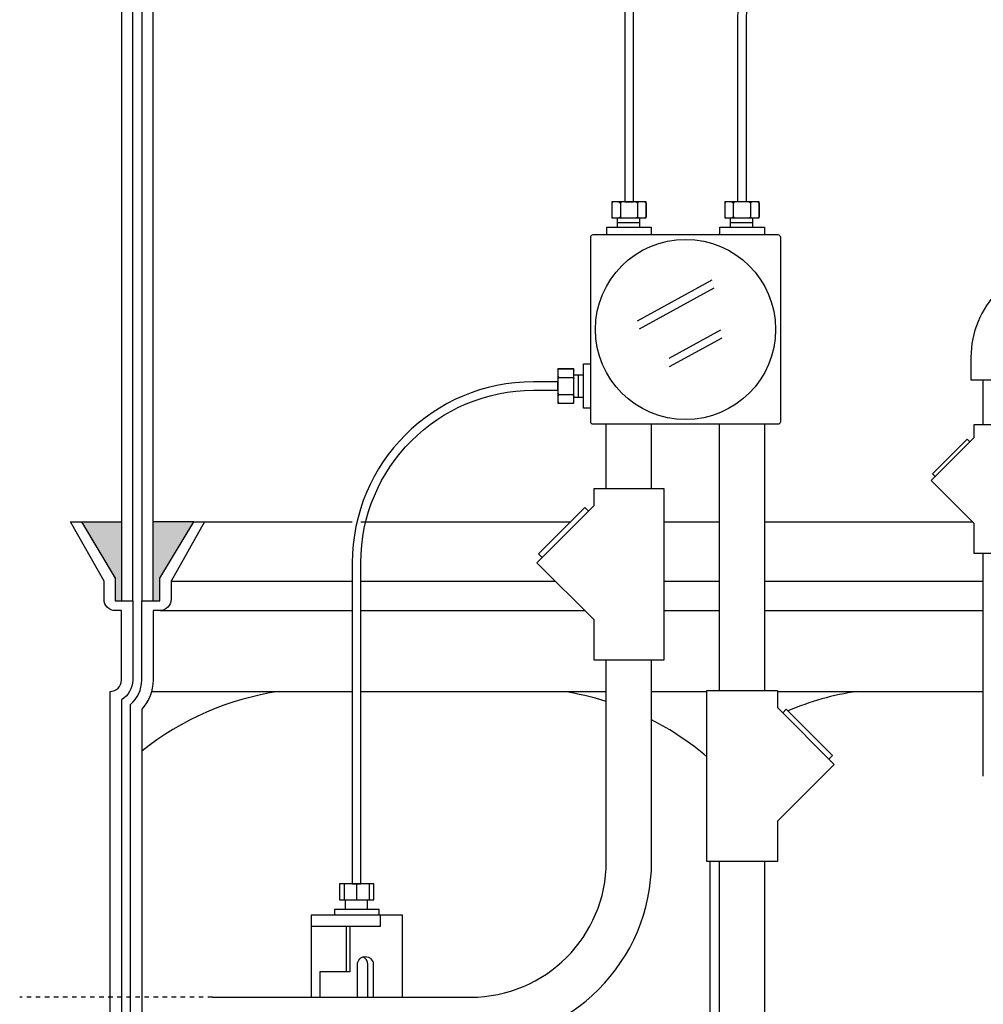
# Model space of a CAD drawing. Extents: x -169 to 2224, y 0 to 2796.
# Tile 53 of 256: x 235 to 256, y 827 to 848. Entities that reach past the tile are written whole.
import ezdxf

# ---------------------------------------------------------------- set-up
doc = ezdxf.new("R2010")
doc.units = 0
doc.header["$MEASUREMENT"] = 0
doc.linetypes.add('HIDDEN5', pattern=[0.05, 0.025, -0.025])
for name, color, linetype in [('CONDUIT', 2, 'CONTINUOUS'), ('FRP-SUMP', 2, 'CONTINUOUS'), ('J-BOX', 2, 'CONTINUOUS'), ('PROBE', 2, 'CONTINUOUS')]:
    doc.layers.add(name, color=color, linetype=linetype)

msp = doc.modelspace()

# ---------------------------------------------------------------- hatches: boundary and pattern name
at = {"layer": 'FRP-SUMP'}
for points in [[(237.06194, 837.39649), (236.17849, 837.39649), (236.92849, 836.14649), (236.92849, 835.64649), (237.06194, 835.64649)], [(238.66194, 837.39649), (237.76194, 837.39649), (237.76194, 835.64649), (237.91194, 835.64649), (237.91194, 836.14649)]]:
    msp.add_hatch(color=256, dxfattribs=at).paths.add_polyline_path(points)

# ---------------------------------------------------------------- linework, layer by layer
at = {"layer": 'CONDUIT'}
for p, q in [((256.10081, 839.53293), (256.10081, 840.53293)), ((247.77374, 838.12213), (247.77374, 839.54903)), ((248.77374, 838.12213), (248.77374, 839.54903)), ((250.27411, 833.66767), (250.27411, 839.54903)), ((251.27411, 833.66767), (251.27411, 839.54903)), ((256.10081, 831.77267), (256.10081, 836.69951)), ((247.77374, 829.89136), (247.77374, 834.34423)), ((248.77374, 829.89136), (248.77374, 834.34423)), ((250.27411, 826.41173), (250.27411, 829.88978)), ((251.27411, 826.41173), (251.27411, 829.88978)), ((239.07179, 826.89136), (244.77374, 826.89136))]:
    msp.add_line(p, q, dxfattribs=at)
at = {"layer": 'CONDUIT', "color": 7, "linetype": 'HIDDEN5'}
msp.add_line((239.07179, 826.89136), (234.8163, 826.89136), dxfattribs=at)
at = {"layer": 'CONDUIT'}
msp.add_lwpolyline([(255.82825, 840.53293), (257.12825, 840.53293), (257.12825, 841.03293, -0.19891163), (257.34792, 841.56326), (257.70147, 841.91681), (256.78223, 842.83605), (256.42868, 842.4825, 0.19891237), (255.82825, 841.03422), (255.82825, 840.53293)], format="xyb", dxfattribs=at)
for points in [[(255.8949, 839.25187), (254.95206, 838.30904), (255.8949, 837.3662), (255.8949, 836.69951), (257.0616, 836.69951), (257.0616, 839.53293), (255.8949, 839.53293)], [(247.49594, 837.74738), (246.23882, 836.49027), (247.49594, 835.23315), (247.49594, 834.34423), (249.05154, 834.34423), (249.05154, 838.12213), (247.49594, 838.12213)], [(251.55191, 833.29293), (252.80903, 832.03581), (251.55191, 830.7787), (251.55191, 829.88978), (249.99631, 829.88978), (249.99631, 833.66767), (251.55191, 833.66767)]]:
    msp.add_lwpolyline(points, close=True, dxfattribs=at)
for points in [[(255.80651, 839.16348), (255.74758, 839.22241), (254.98152, 838.45635), (255.04045, 838.39743)], [(247.37808, 837.62953), (247.29951, 837.7081), (246.2781, 836.68669), (246.35667, 836.60812)], [(251.66976, 833.17508), (251.74833, 833.25365), (252.76974, 832.23224), (252.69117, 832.15367)]]:
    msp.add_lwpolyline(points, dxfattribs=at)
for radius in [4, 3]:
    msp.add_arc((244.77374, 829.89136), radius, 270, 0, dxfattribs=at)
at = {"layer": 'FRP-SUMP'}
for p, q in [((236.17849, 837.39649), (237.06194, 837.39649)), ((238.66194, 837.39649), (237.76194, 837.39649))]:
    msp.add_line(p, q, dxfattribs=at)
at = {"layer": 'FRP-SUMP', "color": 7, "linetype": 'Continuous'}
for p, q in [((238.89847, 837.39649), (242.16315, 837.39649)), ((242.35065, 837.39649), (246.9879, 837.39649)), ((249.05154, 837.39649), (250.27411, 837.39649)), ((251.27411, 837.39649), (255.86461, 837.39649)), ((238.16194, 836.08125), (242.16315, 836.08125)), ((242.35065, 836.08125), (246.64783, 836.08125)), ((249.05154, 836.08125), (250.27411, 836.08125)), ((251.27411, 836.08125), (256.10081, 836.08125)), ((237.91194, 835.4329), (242.16315, 835.4329)), ((242.35065, 835.4329), (247.29618, 835.4329)), ((249.05154, 835.4329), (250.27411, 835.4329)), ((251.27411, 835.4329), (256.10081, 835.4329))]:
    msp.add_line(p, q, dxfattribs=at)
at = {"layer": 'FRP-SUMP', "color": 7}
for p, q in [((237.72846, 833.64649), (242.16315, 833.64649)), ((242.35065, 833.64649), (247.77374, 833.64649)), ((248.77374, 833.64649), (249.99631, 833.64649)), ((251.55191, 833.64649), (256.10081, 833.64649)), ((250.06346, 829.88978), (250.06346, 821.57323))]:
    msp.add_line(p, q, dxfattribs=at)
at = {"layer": 'FRP-SUMP'}
for points in [[(237.06194, 849.34194), (237.06194, 835.64649), (237.31194, 835.64649), (237.31194, 849.34194, -0.29672907)], [(237.51194, 849.34194), (237.51194, 835.64649), (237.76194, 835.64649), (237.76194, 849.34194, -0.29672907)], [(236.81194, 814.64881), (236.81194, 833.64649), (236.81194, 833.64649, 0.41421356), (237.06194, 833.89649), (237.06194, 835.4329), (236.92849, 835.4329, -0.41421356), (236.67849, 835.6829), (236.67849, 836.08125), (235.94196, 837.39649), (236.17849, 837.39649), (236.92849, 836.14649), (236.92849, 835.64649), (237.06194, 835.64649), (237.31194, 835.64649), (237.31194, 835.64649), (237.31194, 835.64649), (237.31194, 835.64649), (237.31194, 835.64649), (237.31194, 833.89649, -0.26794919), (237.06194, 833.46348), (237.06194, 814.83182, -0.26794919)]]:
    msp.add_lwpolyline(points, format="xyb", dxfattribs=at)
msp.add_lwpolyline([(237.51194, 811.64881), (237.51194, 814.39881, 0.22167085), (237.26194, 814.935), (237.26194, 833.3603, 0.22167085), (237.51194, 833.89649), (237.51194, 835.64649), (237.76194, 835.64649), (237.91194, 835.64649), (237.91194, 836.14649), (238.66194, 837.39649), (238.89847, 837.39649), (238.16194, 836.08125), (238.16194, 835.6829, -0.41421356), (237.91194, 835.4329), (237.76194, 835.4329), (237.76194, 833.89649, -0.18776323), (237.51194, 833.25423), (237.51194, 815.04107, -0.18776323), (237.76194, 814.39881), (237.76194, 811.64881), (237.51194, 811.64881)], format="xyb", close=True, dxfattribs=at)
at = {"layer": 'FRP-SUMP', "color": 7}
for points in [[(247.77374, 833.42688, 0.03875218), (246.81346, 833.64649)], [(253.31346, 833.64649, 0.06265937), (251.78316, 833.21882, 0.06265937)], [(249.99631, 832.20427, 0.05790471), (248.77374, 833.01906, 0.05790471)]]:
    msp.add_lwpolyline(points, format="xyb", dxfattribs=at)
msp.add_arc((241.47923, 827.35099), 6.36447, 98.442948, 128.561095, dxfattribs=at)
at = {"layer": 'J-BOX', "color": 7}
for p, q in [((248.45975, 841.83631), (250.11214, 842.74166)), ((248.50532, 841.65494), (250.15771, 842.56029)), ((249.16067, 841.00765), (250.30003, 841.63191)), ((249.17196, 840.82628), (250.32987, 841.4607))]:
    msp.add_line(p, q, dxfattribs=at)
at = {"layer": 'J-BOX'}
msp.add_lwpolyline([(247.42955, 839.60459), (247.42955, 843.68222, -0.41421356), (247.48511, 843.73778), (251.56274, 843.73778, -0.41421356), (251.6183, 843.68222), (251.6183, 839.60459, -0.41421356), (251.56274, 839.54903), (247.48511, 839.54903, -0.41421356)], format="xyb", close=True, dxfattribs=at)
msp.add_circle((249.52392, 841.6434), 1.98948, dxfattribs=at)
at = {"layer": 'PROBE'}
for p, q in [((248.02427, 843.89942), (248.02427, 844.11064)), ((248.51311, 843.89942), (248.51311, 844.11064)), ((250.51959, 843.89942), (250.51959, 844.11064)), ((251.00844, 843.89942), (251.00844, 844.11064)), ((247.2679, 840.6326), (247.05668, 840.6326)), ((247.2679, 840.14375), (247.05668, 840.14375)), ((242.01247, 828.8325), (242.01247, 829.04372)), ((242.50132, 828.8325), (242.50132, 829.04372)), ((242.02683, 828.4537), (242.02683, 827.45496))]:
    msp.add_line(p, q, dxfattribs=at)
at = {"layer": 'PROBE', "color": 7}
for p, q in [((248.02427, 844.00503), (248.51311, 844.00503)), ((250.51959, 844.00503), (251.00844, 844.00503)), ((247.16229, 840.14375), (247.16229, 840.6326)), ((241.97973, 829.39391), (241.97973, 829.04372)), ((242.25826, 829.39391), (242.25826, 829.04372)), ((242.53679, 829.39391), (242.53679, 829.04372)), ((242.50898, 826.89136), (242.50898, 827.61507))]:
    msp.add_line(p, q, dxfattribs=at)
at = {"layer": 'PROBE'}
for points in [[(258.86281, 863.54996), (258.86281, 863.54996), (258.86281, 863.74079, 0.41421356), (257.17531, 865.42829), (254.90049, 865.42829, 0.1316525), (253.40049, 865.02637), (249.68503, 862.88125, 0.26794919), (248.18503, 860.28317), (248.18503, 844.46083), (248.37253, 844.46083), (248.37253, 860.17492, -0.26794919), (249.87253, 862.773), (253.45073, 864.83887, -0.1316525), (254.95073, 865.24079), (257.17531, 865.24079, -0.41421356), (258.67531, 863.74079), (258.67531, 863.54996)], [(250.67531, 844.46083), (250.67531, 848.57324, -0.40047434), (252.91042, 850.66699), (264.52204, 850.66699, -0.41421356), (266.61579, 848.57324), (266.61579, 847.23135), (266.42829, 847.23135), (266.42829, 848.57324, 0.41421356), (264.52204, 850.47949), (252.91042, 850.47949, 0.39914995), (250.86281, 848.57324), (250.86281, 844.46083)], [(242.16315, 829.39391), (242.35065, 829.39391), (242.35065, 836.48697, -0.41421356), (246.16315, 840.29947), (246.70649, 840.29947), (246.70649, 840.48697), (246.16315, 840.48697, 0.41421356), (242.16315, 836.48697)]]:
    msp.add_lwpolyline(points, format="xyb", close=True, dxfattribs=at)
at = {"layer": 'PROBE', "color": 7}
for points in [[(247.92477, 844.46083, 0.41421356), (247.89352, 844.42958), (247.89352, 844.14189, 0.41421356), (247.92477, 844.11064)], [(248.05238, 844.46083, -0.41421356), (248.08363, 844.42958), (248.08363, 844.14189, -0.41421356), (248.05238, 844.11064)], [(248.11488, 844.46083, 0.41421356), (248.08363, 844.42958), (248.08363, 844.14189, 0.41421356), (248.11488, 844.11064)], [(248.43259, 844.46083, -0.41421356), (248.46384, 844.42958), (248.46384, 844.14189, -0.41421356), (248.43259, 844.11064)], [(248.49509, 844.46083, 0.41421356), (248.46384, 844.42958), (248.46384, 844.14189, 0.41421356), (248.49509, 844.11064)], [(248.6227, 844.46083, -0.41421356), (248.65395, 844.42958), (248.65395, 844.14189, -0.41421356), (248.6227, 844.11064)], [(250.4201, 844.46083, 0.41421356), (250.38885, 844.42958), (250.38885, 844.14189, 0.41421356), (250.4201, 844.11064)], [(250.54771, 844.46083, -0.41421356), (250.57896, 844.42958), (250.57896, 844.14189, -0.41421356), (250.54771, 844.11064)], [(250.61021, 844.46083, 0.41421356), (250.57896, 844.42958), (250.57896, 844.14189, 0.41421356), (250.61021, 844.11064)], [(250.92792, 844.46083, -0.41421356), (250.95917, 844.42958), (250.95917, 844.14189, -0.41421356), (250.92792, 844.11064)], [(250.99042, 844.46083, 0.41421356), (250.95917, 844.42958), (250.95917, 844.14189, 0.41421356), (250.99042, 844.11064)], [(251.11803, 844.46083, -0.41421356), (251.14928, 844.42958), (251.14928, 844.14189, -0.41421356), (251.11803, 844.11064)], [(246.70649, 840.74218, -0.41421356), (246.73774, 840.77343), (247.02543, 840.77343, -0.41421356), (247.05668, 840.74218)], [(246.70649, 840.61457, 0.41421356), (246.73774, 840.58332), (247.02543, 840.58332, 0.41421356), (247.05668, 840.61457)], [(246.70649, 840.55207, -0.41421356), (246.73774, 840.58332), (247.02543, 840.58332, -0.41421356), (247.05668, 840.55207)], [(246.70649, 840.23436, 0.41421356), (246.73774, 840.20311), (247.02543, 840.20311, 0.41421356), (247.05668, 840.23436)], [(246.70649, 840.17186, -0.41421356), (246.73774, 840.20311), (247.02543, 840.20311, -0.41421356), (247.05668, 840.17186)], [(246.70649, 840.04425, 0.41421356), (246.73774, 840.013), (247.02543, 840.013, 0.41421356), (247.05668, 840.04425)], [(242.27649, 826.89136), (242.27649, 827.61507, -1), (242.62669, 827.61507), (242.62669, 826.89136)]]:
    msp.add_lwpolyline(points, format="xyb", dxfattribs=at)
at = {"layer": 'PROBE'}
for points in [[(248.65395, 844.46083), (247.89352, 844.46083), (247.89352, 844.11064), (248.65395, 844.11064)], [(251.14928, 844.46083), (250.38885, 844.46083), (250.38885, 844.11064), (251.14928, 844.11064)], [(246.70649, 840.77343), (246.70649, 840.013), (247.05668, 840.013), (247.05668, 840.77343)], [(242.63847, 829.39391), (241.87804, 829.39391), (241.87804, 829.04372), (242.63847, 829.04372)]]:
    msp.add_lwpolyline(points, close=True, dxfattribs=at)
for points in [[(247.78194, 843.74192), (247.78194, 843.89942), (248.76553, 843.89942), (248.76553, 843.73778)], [(250.28231, 843.74192), (250.28231, 843.89942), (251.2659, 843.89942), (251.2659, 843.73778)], [(247.4254, 839.90142), (247.2679, 839.90142), (247.2679, 840.88501), (247.42955, 840.88501)], [(242.75374, 828.70496), (242.75374, 828.8325), (241.77015, 828.8325), (241.77015, 828.70496)], [(243.2727, 826.89136), (243.2727, 828.70499), (243.2727, 828.70499), (241.25118, 828.70499), (241.25118, 828.70499), (241.25118, 826.89136)], [(242.78004, 828.6918), (242.78004, 828.4537), (241.25118, 828.4537)], [(242.10605, 828.4537), (242.10605, 827.45496), (241.44588, 827.45496), (241.44588, 826.89136)]]:
    msp.add_lwpolyline(points, dxfattribs=at)
at = {"layer": 'PROBE', "linetype": 'Continuous'}
for centre, start, end in [((248.6227, 844.14189), 270, 360), ((251.11803, 844.14189), 270, 360), ((247.02543, 840.74218), 360, 90)]:
    msp.add_arc(centre, 0.03125, start, end, dxfattribs=at)
at = {"layer": 'PROBE', "color": 7}
msp.add_arc((242.33388, 827.61507), 0.1751, 0, 70.358966, dxfattribs=at)

doc.saveas('drawing.dxf')
